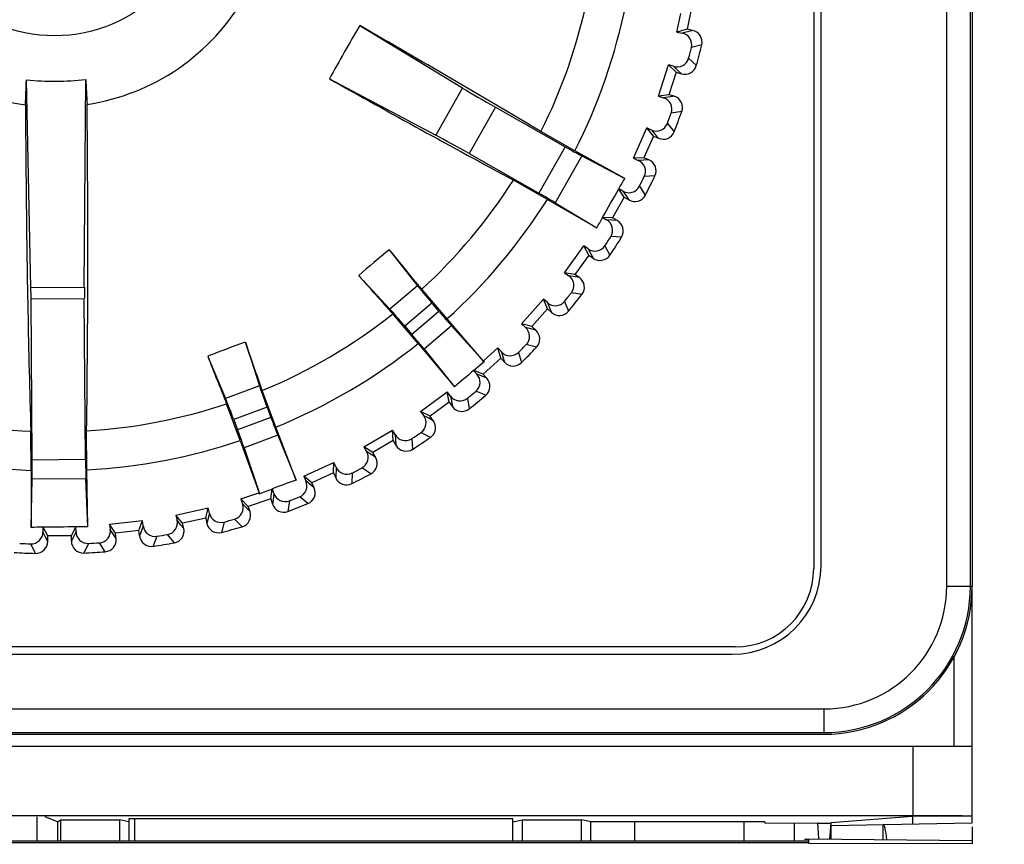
# Model space of a CAD drawing. Header units: millimetres. Extents: x 88 to 1193, y 471 to 1243.
# Tile 34 of 47: x 286 to 302, y 1105 to 1119. Entities that reach past the tile are written whole.
import ezdxf

# ---------------------------------------------------------------- set-up
doc = ezdxf.new("R2010")
doc.units = ezdxf.units.MM
doc.header["$LTSCALE"] = 20
doc.header["$PDMODE"] = 3
doc.header["$PDSIZE"] = 0.3
doc.layers.get('0').update_dxf_attribs({"linetype": 'CONTINUOUS'})
doc.layers.get('Defpoints').update_dxf_attribs({"linetype": 'CONTINUOUS'})
for name, color, linetype in [('07_ALL_FEATURES', 7, 'CONTINUOUS'), ('7_ALL_FEATURES', 7, 'CONTINUOUS'), ('DIM', 6, 'CONTINUOUS')]:
    doc.layers.add(name, color=color, linetype=linetype)
doc.styles.get("Standard").update_dxf_attribs({"font": 'arial.ttf'})
doc.dimstyles.get("Standard").update_dxf_attribs({"dimtxt": 6, "dimasz": 4, "dimexe": 1, "dimexo": 1, "dimgap": 0.09, "dimtad": 1, "dimdec": 1, "dimzin": 0, "dimdsep": 46, "dimtxsty": 'Standard', "dimblk": '_FILLED', "dimcen": 0.09, "dimclrd": 256, "dimclre": 256, "dimadec": 0, "dimazin": 0, "dimtp": 0.1, "dimtm": 0.1, "dimtfac": 1, "dimtdec": 1, "dimtmove": 0, "dimatfit": 3, "dimldrblk": '_FILLED', "dimfxl": 1, "dimtolj": 1, "dimtzin": 0, "dimlwe": -1, "dimarcsym": 0})

# ---------------------------------------------------------------- blocks, each defined once
blk = doc.blocks.new('_FILLED')
at = {"color": 0, "linetype": 'ByBlock'}
blk.add_solid([(0, 0), (-1, 0.1667), (-1, -0.1667)], dxfattribs=at)
blk = doc.blocks.new('*D5')
at = {"layer": 'Defpoints', "color": 0, "transparency": 16777216}
for p in [(294.762, 1151.818), (294.762, 1007.318), (316.929, 1007.318)]:
    blk.add_point(p, dxfattribs=at)
at = {"layer": 'DIM', "color": 7, "transparency": 16777216}
for p, q in [((295.762, 1151.818), (317.929, 1151.818)), ((295.762, 1007.318), (317.929, 1007.318))]:
    blk.add_line(p, q, dxfattribs=at)
at = {"layer": 'DIM', "color": 7, "lineweight": -2, "transparency": 16777216}
blk.add_line((316.929, 1147.818), (316.929, 1011.318), dxfattribs=at)
at = {"layer": 'DIM', "color": 7, "lineweight": -2, "transparency": 16777216, "xscale": 4, "yscale": 4, "zscale": 4}
for p, rotation in [((316.929, 1151.818), 90), ((316.929, 1007.318), 270)]:
    blk.add_blockref('_FILLED', p, dxfattribs=dict(at, rotation=rotation))
at = {"layer": 'DIM', "color": 0, "transparency": 16777216, "insert": (312.417, 1079.568), "char_height": 6, "attachment_point": 5, "rotation": 90}
blk.add_mtext('\\A1;H1', dxfattribs=at)
blk = doc.blocks.new('*D6')
at = {"layer": 'Defpoints', "color": 0, "transparency": 16777216}
for p in [(296.689, 1158.318), (325.982, 1158.318), (295.389, 1001.318)]:
    blk.add_point(p, dxfattribs=at)
at = {"layer": 'DIM', "color": 7, "transparency": 16777216}
for p, q in [((297.689, 1158.318), (326.982, 1158.318)), ((296.389, 1001.318), (326.982, 1001.318))]:
    blk.add_line(p, q, dxfattribs=at)
at = {"layer": 'DIM', "color": 7, "lineweight": -2, "transparency": 16777216}
blk.add_line((325.982, 1005.318), (325.982, 1154.318), dxfattribs=at)
at = {"layer": 'DIM', "color": 7, "lineweight": -2, "transparency": 16777216, "xscale": 4, "yscale": 4, "zscale": 4}
for p, rotation in [((325.982, 1158.318), 90), ((325.982, 1001.318), 270)]:
    blk.add_blockref('_FILLED', p, dxfattribs=dict(at, rotation=rotation))
at = {"layer": 'DIM', "color": 0, "transparency": 16777216, "insert": (321.482, 1079.818), "char_height": 6, "attachment_point": 5, "rotation": 90}
blk.add_mtext('\\A1;H', dxfattribs=at)

msp = doc.modelspace()

# ---------------------------------------------------------------- linework, layer by layer
at = {"layer": '07_ALL_FEATURES', "color": 0, "linetype": 'Continuous'}
for p, q in [((299.087, 1150.318), (299.087, 1109.318)), ((297.03, 1118.819), (296.95, 1118.427)), ((296.777, 1118.381), (296.841, 1118.693)), ((291.417, 1118.49), (293.154, 1117.436)), ((296.95, 1118.427), (296.777, 1118.381)), ((296.777, 1118.381), (296.866, 1118.363)), ((297.021, 1118.403), (296.866, 1118.363)), ((297.041, 1118.409), (296.95, 1118.427)), ((297.041, 1118.409), (297.021, 1118.403)), ((297.195, 1118.166), (297.021, 1118.119)), ((296.465, 1117.295), (296.634, 1117.829)), ((296.762, 1117.705), (296.634, 1117.829)), ((296.72, 1117.802), (296.634, 1117.829)), ((296.72, 1117.802), (296.79, 1117.734)), ((296.974, 1117.939), (297.104, 1117.814)), ((296.762, 1117.705), (296.641, 1117.323)), ((296.762, 1117.705), (296.851, 1117.677)), ((296.79, 1117.734), (296.851, 1117.677)), ((285.862, 1114.063), (285.786, 1117.574)), ((286.765, 1114.07), (286.788, 1117.582)), ((290.906, 1117.589), (292.702, 1116.639)), ((293.154, 1117.436), (292.702, 1116.639)), ((296.641, 1117.323), (296.465, 1117.295)), ((296.465, 1117.295), (296.551, 1117.268)), ((296.709, 1117.292), (296.551, 1117.268)), ((296.73, 1117.295), (296.641, 1117.323)), ((296.73, 1117.295), (296.709, 1117.292)), ((293.709, 1117.111), (293.265, 1116.329)), ((293.709, 1117.111), (294.887, 1116.443)), ((296.858, 1117.037), (296.68, 1117.009)), ((296.615, 1116.835), (296.73, 1116.697)), ((295.052, 1116.374), (294.478, 1116.699)), ((296.041, 1116.248), (296.265, 1116.761)), ((296.379, 1116.624), (296.219, 1116.257)), ((296.379, 1116.624), (296.265, 1116.761)), ((296.347, 1116.725), (296.265, 1116.761)), ((296.347, 1116.725), (296.41, 1116.65)), ((296.379, 1116.624), (296.464, 1116.587)), ((296.41, 1116.65), (296.464, 1116.587)), ((293.265, 1116.329), (294.443, 1115.66)), ((294.887, 1116.443), (294.443, 1115.66)), ((295.169, 1116.288), (294.72, 1115.498)), ((295.895, 1115.904), (295.052, 1116.374)), ((295.169, 1116.288), (295.895, 1115.904)), ((296.219, 1116.257), (296.041, 1116.248)), ((296.041, 1116.248), (296.123, 1116.212)), ((296.304, 1116.22), (296.123, 1116.212)), ((296.304, 1116.22), (296.219, 1116.257)), ((294.588, 1115.554), (294.014, 1115.88)), ((296.405, 1115.951), (296.225, 1115.941)), ((295.885, 1115.59), (295.792, 1115.729)), ((295.864, 1115.693), (295.794, 1115.733)), ((295.864, 1115.693), (295.919, 1115.613)), ((296.142, 1115.775), (296.242, 1115.625)), ((294.588, 1115.554), (295.423, 1115.072)), ((294.72, 1115.498), (295.423, 1115.072)), ((295.885, 1115.59), (295.688, 1115.242)), ((295.885, 1115.59), (295.966, 1115.544)), ((295.919, 1115.613), (295.966, 1115.544)), ((295.517, 1115.246), (295.588, 1115.207)), ((295.688, 1115.242), (295.52, 1115.25)), ((295.769, 1115.196), (295.588, 1115.207)), ((295.769, 1115.196), (295.688, 1115.242)), ((295.84, 1114.917), (295.66, 1114.927)), ((291.917, 1114.704), (292.393, 1114.096)), ((294.877, 1114.315), (295.202, 1114.77)), ((295.286, 1114.612), (295.202, 1114.77)), ((295.276, 1114.718), (295.202, 1114.77)), ((295.276, 1114.718), (295.322, 1114.632)), ((295.322, 1114.632), (295.362, 1114.558)), ((295.56, 1114.77), (295.645, 1114.611)), ((295.286, 1114.612), (295.053, 1114.287)), ((295.286, 1114.612), (295.362, 1114.558)), ((295.053, 1114.287), (294.877, 1114.315)), ((294.877, 1114.315), (294.95, 1114.263)), ((291.402, 1114.265), (291.927, 1113.699)), ((295.129, 1114.233), (294.95, 1114.263)), ((295.129, 1114.233), (295.053, 1114.287)), ((285.862, 1114.063), (286.765, 1114.07)), ((292.393, 1114.096), (291.927, 1113.699)), ((292.892, 1113.533), (292.464, 1114.035)), ((295.171, 1113.948), (294.993, 1113.977)), ((285.865, 1113.876), (286.765, 1113.882)), ((285.886, 1111.155), (285.865, 1113.876)), ((286.786, 1111.162), (286.765, 1113.882)), ((292.636, 1113.801), (292.18, 1113.412)), ((292.636, 1113.801), (292.756, 1113.66)), ((294.15, 1113.45), (294.521, 1113.869)), ((294.588, 1113.703), (294.521, 1113.869)), ((294.588, 1113.809), (294.521, 1113.869)), ((294.588, 1113.809), (294.626, 1113.719)), ((294.877, 1113.831), (294.944, 1113.664)), ((292.756, 1113.66), (292.3, 1113.271)), ((294.588, 1113.703), (294.323, 1113.404)), ((294.588, 1113.703), (294.657, 1113.642)), ((294.626, 1113.719), (294.657, 1113.642)), ((292.403, 1113.117), (291.975, 1113.619)), ((293.507, 1112.822), (292.892, 1113.533)), ((292.18, 1113.412), (292.3, 1113.271)), ((292.968, 1113.418), (292.505, 1113.024)), ((292.968, 1113.418), (293.517, 1112.811)), ((294.323, 1113.404), (294.15, 1113.45)), ((294.15, 1113.45), (294.217, 1113.391)), ((294.31, 1113.365), (294.217, 1113.391)), ((294.392, 1113.342), (294.31, 1113.365)), ((294.392, 1113.342), (294.323, 1113.404)), ((289.485, 1113.139), (289.724, 1112.405)), ((292.403, 1113.117), (293.018, 1112.384)), ((292.505, 1113.024), (293.018, 1112.384)), ((293.514, 1112.829), (293.75, 1113.044)), ((293.799, 1112.872), (293.75, 1113.044)), ((293.81, 1112.977), (293.75, 1113.044)), ((293.81, 1112.977), (293.834, 1112.895)), ((294.1, 1112.969), (294.149, 1112.796)), ((294.404, 1113.055), (294.23, 1113.101)), ((288.851, 1112.902), (289.15, 1112.191)), ((293.341, 1112.661), (293.525, 1112.818)), ((293.799, 1112.872), (293.503, 1112.602)), ((293.507, 1112.822), (293.514, 1112.829)), ((293.507, 1112.822), (293.522, 1112.821)), ((293.525, 1112.818), (293.522, 1112.821)), ((293.799, 1112.872), (293.861, 1112.803)), ((293.834, 1112.895), (293.861, 1112.803)), ((293.341, 1112.661), (293.397, 1112.6)), ((293.503, 1112.602), (293.344, 1112.663)), ((293.486, 1112.565), (293.397, 1112.6)), ((293.566, 1112.533), (293.486, 1112.565)), ((293.566, 1112.533), (293.503, 1112.602)), ((289.724, 1112.405), (289.15, 1112.191)), ((290, 1111.705), (289.77, 1112.323)), ((292.445, 1111.971), (292.896, 1112.304)), ((292.927, 1112.128), (292.896, 1112.304)), ((292.949, 1112.231), (292.896, 1112.304)), ((293.548, 1112.246), (293.38, 1112.311)), ((292.927, 1112.128), (292.605, 1111.89)), ((292.927, 1112.128), (292.982, 1112.053)), ((292.949, 1112.231), (292.982, 1112.053)), ((293.236, 1112.193), (293.267, 1112.015)), ((289.399, 1111.481), (289.169, 1112.099)), ((289.852, 1112.044), (289.29, 1111.834)), ((289.852, 1112.044), (289.916, 1111.871)), ((292.605, 1111.89), (292.445, 1111.971)), ((292.445, 1111.971), (292.499, 1111.899)), ((289.29, 1111.834), (289.354, 1111.661)), ((289.916, 1111.871), (289.354, 1111.661)), ((292.584, 1111.855), (292.499, 1111.899)), ((292.66, 1111.815), (292.584, 1111.855)), ((292.66, 1111.815), (292.605, 1111.89)), ((285.866, 1110.976), (285.861, 1111.637)), ((286.808, 1110.984), (286.803, 1111.644)), ((290.341, 1110.811), (290, 1111.705)), ((291.487, 1111.373), (291.97, 1111.657)), ((291.982, 1111.479), (291.97, 1111.657)), ((292.015, 1111.579), (291.97, 1111.657)), ((289.399, 1111.481), (289.721, 1110.598)), ((290.032, 1111.571), (289.463, 1111.359)), ((290.032, 1111.571), (290.341, 1110.811)), ((291.982, 1111.479), (291.637, 1111.276)), ((291.982, 1111.479), (292.029, 1111.399)), ((292.015, 1111.579), (292.029, 1111.399)), ((292.296, 1111.511), (292.309, 1111.331)), ((292.612, 1111.532), (292.452, 1111.613)), ((289.463, 1111.359), (289.726, 1110.584)), ((291.637, 1111.276), (291.487, 1111.373)), ((291.487, 1111.373), (291.533, 1111.296)), ((291.612, 1111.243), (291.533, 1111.296)), ((285.886, 1111.155), (286.786, 1111.162)), ((291.684, 1111.196), (291.612, 1111.243)), ((291.684, 1111.196), (291.637, 1111.276)), ((285.866, 1110.976), (285.866, 1110.011)), ((286.823, 1110.019), (286.808, 1110.984)), ((290.471, 1110.879), (290.981, 1111.111)), ((290.974, 1110.932), (290.981, 1111.111)), ((291.018, 1111.029), (290.981, 1111.111)), ((291.018, 1111.029), (291.012, 1110.847)), ((291.606, 1110.919), (291.455, 1111.017)), ((285.866, 1110.011), (285.884, 1110.834)), ((285.884, 1110.834), (286.792, 1110.84)), ((286.823, 1110.019), (286.792, 1110.84)), ((290.61, 1110.766), (290.471, 1110.879)), ((290.471, 1110.879), (290.508, 1110.797)), ((290.582, 1110.736), (290.508, 1110.797)), ((290.974, 1110.932), (290.61, 1110.766)), ((290.974, 1110.932), (291.012, 1110.847)), ((291.29, 1110.931), (291.284, 1110.751)), ((289.716, 1110.58), (289.942, 1110.664)), ((289.915, 1110.494), (289.939, 1110.663)), ((289.968, 1110.585), (289.942, 1110.664)), ((290.648, 1110.682), (290.582, 1110.736)), ((290.648, 1110.682), (290.61, 1110.766)), ((289.409, 1110.494), (289.711, 1110.594)), ((289.535, 1110.367), (289.409, 1110.494)), ((289.409, 1110.494), (289.438, 1110.408)), ((289.915, 1110.494), (289.535, 1110.367)), ((289.711, 1110.594), (289.721, 1110.598)), ((289.721, 1110.598), (289.714, 1110.584)), ((289.716, 1110.58), (289.714, 1110.584)), ((289.915, 1110.494), (289.944, 1110.406)), ((289.968, 1110.585), (289.948, 1110.431)), ((290.542, 1110.414), (290.403, 1110.528)), ((288.312, 1110.221), (288.859, 1110.342)), ((288.816, 1110.168), (288.859, 1110.342)), ((288.878, 1110.254), (288.859, 1110.342)), ((289.505, 1110.34), (289.438, 1110.408)), ((289.565, 1110.279), (289.505, 1110.34)), ((289.565, 1110.279), (289.535, 1110.367)), ((289.948, 1110.431), (289.944, 1110.406)), ((290.229, 1110.46), (290.204, 1110.281)), ((288.425, 1110.082), (288.312, 1110.221)), ((288.312, 1110.221), (288.332, 1110.133)), ((288.392, 1110.058), (288.332, 1110.133)), ((288.816, 1110.168), (288.425, 1110.082)), ((288.816, 1110.168), (288.836, 1110.078)), ((288.878, 1110.254), (288.842, 1110.102)), ((289.431, 1110.024), (289.304, 1110.151)), ((286.064, 1110.015), (286.065, 1109.936)), ((286.146, 1109.867), (286.07, 1110.015)), ((286.546, 1109.87), (286.619, 1110.02)), ((286.625, 1109.941), (286.624, 1110.02)), ((287.193, 1110.065), (287.75, 1110.128)), ((287.291, 1109.915), (287.193, 1110.065)), ((287.193, 1110.065), (287.204, 1109.976)), ((287.256, 1109.893), (287.204, 1109.976)), ((287.688, 1109.96), (287.75, 1110.128)), ((287.76, 1110.038), (287.707, 1109.891)), ((287.76, 1110.038), (287.75, 1110.128)), ((288.445, 1109.992), (288.392, 1110.058)), ((288.445, 1109.992), (288.425, 1110.082)), ((288.842, 1110.102), (288.836, 1110.078)), ((289.125, 1110.102), (289.081, 1109.927)), ((286.109, 1109.849), (286.065, 1109.936)), ((286.146, 1109.774), (286.109, 1109.849)), ((286.546, 1109.87), (286.146, 1109.867)), ((286.146, 1109.774), (286.146, 1109.867)), ((286.546, 1109.777), (286.546, 1109.87)), ((286.578, 1109.843), (286.546, 1109.777)), ((286.625, 1109.941), (286.578, 1109.843)), ((287.301, 1109.823), (287.256, 1109.893)), ((287.688, 1109.96), (287.291, 1109.915)), ((287.301, 1109.823), (287.291, 1109.915)), ((287.699, 1109.868), (287.688, 1109.96)), ((287.707, 1109.891), (287.699, 1109.868)), ((287.989, 1109.861), (287.927, 1109.692)), ((288.286, 1109.752), (288.172, 1109.892)), ((285.941, 1109.573), (285.859, 1109.734)), ((286.834, 1109.741), (286.755, 1109.579)), ((287.118, 1109.601), (287.02, 1109.752)), ((301.762, 1105.018), (301.762, 1109.018)), ((297.762, 1107.993), (237.762, 1107.993)), ((301.462, 1106.318), (301.462, 1107.839)), ((236.262, 1106.518), (299.262, 1106.518)), ((234.129, 1106.318), (301.762, 1106.318)), ((300.762, 1106.318), (300.762, 1105.137)), ((300.762, 1105.137), (235.175, 1105.137)), ((286.314, 1105.038), (286.106, 1105.121)), ((286.314, 1105.038), (286.362, 1105.07)), ((286.314, 1105.038), (286.314, 1104.718)), ((286.362, 1105.07), (286.362, 1104.718)), ((286.362, 1105.07), (287.362, 1105.07)), ((287.362, 1104.718), (287.362, 1105.07)), ((287.519, 1105.039), (287.362, 1105.07)), ((287.519, 1105.088), (287.519, 1104.718)), ((294.005, 1105.088), (287.519, 1105.088)), ((294.005, 1104.718), (294.005, 1105.088)), ((294.005, 1105.039), (294.162, 1105.07)), ((294.162, 1105.07), (295.162, 1105.07)), ((294.162, 1105.07), (294.162, 1104.718)), ((295.162, 1104.718), (295.162, 1105.07)), ((295.319, 1105.039), (295.162, 1105.07)), ((296.062, 1105.039), (295.319, 1105.039)), ((295.319, 1104.718), (295.319, 1105.039)), ((296.062, 1105.039), (296.062, 1104.718)), ((298.262, 1105.035), (296.062, 1105.035)), ((298.262, 1105.035), (298.262, 1105.021)), ((298.262, 1105.021), (299.148, 1105.016)), ((299.15, 1105.015), (299.148, 1105.016)), ((299.15, 1105.015), (299.383, 1105.015)), ((299.15, 1105.015), (299.168, 1104.754)), ((299.375, 1105.018), (299.356, 1104.739)), ((300.752, 1105.129), (299.383, 1105.018)), ((299.383, 1104.977), (301.762, 1105.018)), ((299.383, 1104.739), (299.383, 1105.018)), ((300.262, 1104.732), (300.262, 1104.992)), ((301.145, 1105.137), (300.762, 1105.137)), ((301.762, 1105.134), (300.762, 1105.13)), ((300.763, 1105.001), (300.762, 1105.13)), ((301.318, 1105.137), (301.145, 1105.137)), ((301.762, 1104.955), (301.762, 1104.665)), ((274.548, 1104.718), (298.991, 1104.718)), ((274.548, 1104.688), (299.003, 1104.688)), ((298.933, 1104.743), (298.991, 1104.743)), ((301.762, 1104.718), (299.003, 1104.742)), ((299.003, 1104.669), (299.003, 1104.742)), ((301.762, 1104.665), (299.003, 1104.669))]:
    msp.add_line(p, q, dxfattribs=at)
msp.add_circle((286.262, 1120.818), 2.501, dxfattribs=at)
for centre, radius, start, end in [((286.262, 1120.818), 3.7, 158.5117, 262.3584), ((286.262, 1120.818), 3.7, 278.5117, 22.3584), ((286.262, 1120.818), 9.191, 333.3723, 348.4338), ((286.262, 1120.818), 9.85, 333.1756, 348.5678), ((314.781, 1104.641), 27.16, 149.3429, 151.5272), ((195.144, 950.358), 193.744, 59.15553, 60.20442), ((297.001, 1118.213), 0.2, 346.3732, 78.4501), ((286.262, 1120.818), 11.092, 344.9543, 345.9159), ((286.262, 1120.818), 11.25, 344.5091, 346.3611), ((296.911, 1117.867), 0.2, 252.42, 344.497), ((258.429, 1118.386), 27.369, 357.4141, 358.2996), ((286.253, 1122.031), 4.482, 264.0193, 276.8509), ((314.13, 1118.809), 27.369, 182.5706, 183.456), ((394.028, 1301.412), 210.772, 240.7081, 241.67225), ((296.67, 1117.105), 0.2, 340.3732, 72.4501), ((75.569, 1114.67), 211.256, 359.17924, 0.67517), ((286.262, 1120.818), 11.092, 338.9543, 339.9159), ((286.262, 1120.818), 11.25, 338.5091, 340.3611), ((296.544, 1116.77), 0.2, 246.42, 338.497), ((296.224, 1116.037), 0.2, 334.3732, 66.4501), ((286.262, 1120.818), 9.191, 312.4363, 327.4978), ((286.58, 1121.31), 10.77, 328.8173, 329.8721), ((286.262, 1120.818), 11.092, 332.9543, 333.9159), ((286.262, 1120.818), 11.25, 332.5091, 334.3611), ((61.415, 1248.367), 269.306, 330.37552, 330.49464), ((296.065, 1115.718), 0.2, 240.4201, 332.497), ((286.262, 1120.818), 9.85, 312.3023, 327.6946), ((286.004, 1120.294), 10.77, 330.9981, 332.0528), ((295.67, 1115.022), 0.2, 328.3732, 60.4501), ((286.262, 1120.818), 11.092, 326.9543, 327.9159), ((286.262, 1120.818), 11.25, 326.5091, 328.3611), ((299.06, 1105.8), 11.415, 128.7367, 132.1335), ((168.26, 1012.995), 160.112, 39.12841, 39.43744), ((295.478, 1114.721), 0.2, 234.4202, 326.4969), ((415.449, 1223.772), 165.467, 221.43771, 221.73674), ((295.013, 1114.07), 0.2, 322.3732, 54.4501), ((286.262, 1120.818), 11.092, 320.9543, 321.9159), ((286.262, 1120.818), 11.25, 320.5091, 322.3611), ((294.79, 1113.791), 0.2, 228.4201, 320.4969), ((286.262, 1120.818), 9.191, 292.4363, 308.4338), ((294.259, 1113.193), 0.2, 316.3732, 48.4501), ((293.151, 1102.329), 11.415, 108.7367, 112.1335), ((138.499, 1059.857), 160.112, 19.12841, 19.43744), ((286.262, 1120.818), 9.85, 292.3023, 308.5678), ((286.262, 1120.818), 11.092, 314.9543, 315.9159), ((286.262, 1120.818), 11.25, 314.5091, 316.3611), ((442.87, 1173.379), 165.467, 201.43771, 201.73674), ((294.009, 1112.938), 0.2, 222.4201, 314.4969), ((313.707, 1088.615), 31.512, 130.2637, 131.0368), ((293.418, 1112.398), 0.2, 310.3732, 42.4501), ((286.262, 1120.818), 11.092, 308.9543, 309.9159), ((286.262, 1120.818), 11.25, 308.5091, 310.3611), ((286.262, 1120.818), 9.191, 252.4363, 267.4978), ((286.262, 1120.818), 9.191, 273.3723, 288.4338), ((293.143, 1112.172), 0.2, 216.4202, 308.4968), ((292.499, 1111.697), 0.2, 304.3732, 36.4501), ((286.262, 1120.818), 9.85, 273.1756, 288.5678), ((286.262, 1120.818), 11.092, 302.9543, 303.9159), ((286.262, 1120.818), 11.25, 302.5091, 304.3611), ((286.262, 1120.818), 9.85, 252.3023, 267.6946), ((292.201, 1111.5), 0.2, 210.42, 302.497), ((291.511, 1111.095), 0.2, 298.3732, 30.4501), ((286.262, 1120.818), 11.092, 296.9543, 297.9159), ((301.033, 1081.169), 31.512, 109.8334, 110.6064), ((291.195, 1110.93), 0.2, 204.4199, 296.4971), ((286.262, 1120.818), 11.25, 296.5091, 298.3611), ((290.466, 1110.599), 0.2, 292.3732, 24.4501), ((286.262, 1120.818), 11.092, 290.9543, 291.9159), ((290.134, 1110.469), 0.2, 198.4201, 290.4969), ((286.262, 1120.818), 11.25, 290.5091, 292.3611), ((286.262, 1120.818), 11.092, 284.9543, 285.9159), ((289.375, 1110.216), 0.2, 286.3732, 18.4501), ((286.585, 1078.422), 31.598, 90.9442, 91.3037), ((286.584, 1078.509), 31.51, 89.9261, 90.9441), ((286.583, 1078.422), 31.598, 89.5665, 89.9259), ((288.25, 1109.949), 0.2, 280.3732, 12.4501), ((289.031, 1110.121), 0.2, 192.4201, 284.4969), ((286.262, 1120.818), 11.25, 284.5091, 286.3611), ((287.103, 1109.8), 0.2, 274.3732, 6.4501), ((287.897, 1109.89), 0.2, 186.4202, 278.4968), ((286.262, 1120.818), 11.092, 278.9543, 279.9159), ((286.262, 1120.818), 11.092, 266.9543, 267.9159), ((285.946, 1109.773), 0.2, 268.3732, 0.4501), ((286.746, 1109.779), 0.2, 180.42, 272.497), ((286.262, 1120.818), 11.092, 272.9543, 273.9159), ((286.262, 1120.818), 11.25, 278.5091, 280.3611), ((286.262, 1120.818), 11.25, 266.5091, 268.3611), ((286.262, 1120.818), 11.25, 272.5091, 274.3611), ((297.762, 1109.318), 1.325, 270, 0), ((299.262, 1109.018), 2.5, 270, 0), ((301.144, 1015.779), 89.358, 89.71155, 89.88845)]:
    msp.add_arc(centre, radius, start, end, dxfattribs=at)
for centre, major_axis, ratio, start_param, end_param in [((293.726, 1117.142), (0.87, -0.493), 0.034921, -2.268928, -1.570796), ((293.248, 1116.298), (0.87, -0.493), 0.034921, 1.570796, 2.268928), ((294.896, 1116.458), (0.435, -0.247), 0.034921, -1.570796, -0.872665), ((294.434, 1115.645), (0.435, -0.247), 0.034921, 0.872665, 1.570796), ((285.848, 1113.876), (-0.004, 0.5), 0.034921, -1.570796, -1.186824), ((286.783, 1113.883), (-0.004, 0.5), 0.034921, 1.186824, 1.570796), ((292.65, 1113.812), (-0.324, 0.381), 0.034921, 0.698132, 1.570796), ((292.166, 1113.4), (-0.324, 0.381), 0.034921, -1.570796, -0.698132), ((292.77, 1113.671), (-0.324, 0.381), 0.034921, -4.712389, -4.014257), ((292.286, 1113.26), (-0.324, 0.381), 0.034921, -2.268928, -1.570796), ((289.868, 1112.05), (-0.175, 0.469), 0.034921, 0.698132, 1.570796), ((289.273, 1111.828), (-0.175, 0.469), 0.034921, -1.570796, -0.698132), ((289.933, 1111.877), (-0.175, 0.469), 0.034921, 1.570796, 2.268928), ((289.338, 1111.655), (-0.175, 0.469), 0.034921, -2.268928, -1.570796), ((285.868, 1111.155), (-0.004, 0.5), 0.034921, -2.268928, -1.570796), ((286.803, 1111.162), (-0.004, 0.5), 0.034921, 1.570796, 2.268928), ((300.262, 1103.692), (0, 1.3), 0.076911, 5.639657, 6.284536)]:
    msp.add_ellipse(centre, major_axis=major_axis, ratio=ratio, start_param=start_param, end_param=end_param, dxfattribs=at)
for points, knots in [([(297.021, 1118.119), (297.034, 1118.17), (297.016, 1118.288), (296.917, 1118.353), (296.866, 1118.363)], [0, 0, 0, 0, 0.503242, 1, 1, 1, 1]), ([(296.72, 1117.802), (296.769, 1117.786), (296.887, 1117.794), (296.961, 1117.888), (296.974, 1117.939)], [0, 0, 0, 0, 0.496758, 1, 1, 1, 1]), ([(285.77, 1117.151), (285.773, 1116.669), (285.787, 1114.83), (285.82, 1112.992), (285.861, 1111.637)], [0, 0, 0, 0, 0.262373, 1, 1, 1, 1]), ([(296.68, 1117.009), (296.698, 1117.059), (296.692, 1117.178), (296.601, 1117.253), (296.551, 1117.268)], [0, 0, 0, 0, 0.503242, 1, 1, 1, 1]), ([(296.347, 1116.725), (296.395, 1116.704), (296.513, 1116.7), (296.596, 1116.786), (296.615, 1116.835)], [0, 0, 0, 0, 0.496758, 1, 1, 1, 1]), ([(296.225, 1115.941), (296.248, 1115.989), (296.255, 1116.108), (296.171, 1116.192), (296.123, 1116.212)], [0, 0, 0, 0, 0.503242, 1, 1, 1, 1]), ([(295.864, 1115.693), (295.909, 1115.667), (296.026, 1115.651), (296.118, 1115.728), (296.142, 1115.775)], [0, 0, 0, 0, 0.496758, 1, 1, 1, 1]), ([(295.66, 1114.927), (295.689, 1114.971), (295.707, 1115.089), (295.633, 1115.181), (295.588, 1115.207)], [0, 0, 0, 0, 0.503242, 1, 1, 1, 1]), ([(295.276, 1114.718), (295.318, 1114.687), (295.433, 1114.659), (295.531, 1114.725), (295.56, 1114.77)], [0, 0, 0, 0, 0.496758, 1, 1, 1, 1]), ([(294.993, 1113.977), (295.026, 1114.018), (295.057, 1114.133), (294.993, 1114.233), (294.95, 1114.263)], [0, 0, 0, 0, 0.503242, 1, 1, 1, 1]), ([(294.588, 1113.809), (294.627, 1113.774), (294.739, 1113.734), (294.844, 1113.79), (294.877, 1113.831)], [0, 0, 0, 0, 0.496758, 1, 1, 1, 1]), ([(294.23, 1113.101), (294.267, 1113.139), (294.31, 1113.251), (294.257, 1113.356), (294.217, 1113.391)], [0, 0, 0, 0, 0.503242, 1, 1, 1, 1]), ([(293.81, 1112.977), (293.845, 1112.938), (293.952, 1112.887), (294.062, 1112.931), (294.1, 1112.969)], [0, 0, 0, 0, 0.496758, 1, 1, 1, 1]), ([(293.38, 1112.311), (293.42, 1112.345), (293.475, 1112.451), (293.433, 1112.561), (293.397, 1112.6)], [0, 0, 0, 0, 0.503242, 1, 1, 1, 1]), ([(292.949, 1112.231), (292.98, 1112.189), (293.08, 1112.127), (293.195, 1112.159), (293.236, 1112.193)], [0, 0, 0, 0, 0.496758, 1, 1, 1, 1]), ([(292.452, 1111.613), (292.495, 1111.643), (292.56, 1111.743), (292.53, 1111.857), (292.499, 1111.899)], [0, 0, 0, 0, 0.503242, 1, 1, 1, 1]), ([(292.015, 1111.579), (292.041, 1111.534), (292.135, 1111.462), (292.252, 1111.482), (292.296, 1111.511)], [0, 0, 0, 0, 0.496758, 1, 1, 1, 1]), ([(291.455, 1111.017), (291.502, 1111.042), (291.577, 1111.134), (291.559, 1111.251), (291.533, 1111.296)], [0, 0, 0, 0, 0.503242, 1, 1, 1, 1]), ([(291.018, 1111.029), (291.039, 1110.981), (291.124, 1110.899), (291.243, 1110.907), (291.29, 1110.931)], [0, 0, 0, 0, 0.496758, 1, 1, 1, 1]), ([(290.403, 1110.528), (290.452, 1110.548), (290.536, 1110.632), (290.53, 1110.75), (290.508, 1110.797)], [0, 0, 0, 0, 0.503242, 1, 1, 1, 1]), ([(289.968, 1110.585), (289.985, 1110.536), (290.061, 1110.445), (290.18, 1110.441), (290.229, 1110.46)], [0, 0, 0, 0, 0.496758, 1, 1, 1, 1]), ([(289.304, 1110.151), (289.355, 1110.166), (289.448, 1110.241), (289.454, 1110.359), (289.438, 1110.408)], [0, 0, 0, 0, 0.503197, 1, 1, 1, 1]), ([(288.172, 1109.892), (288.225, 1109.901), (288.325, 1109.966), (288.344, 1110.082), (288.332, 1110.133)], [0, 0, 0, 0, 0.503242, 1, 1, 1, 1]), ([(288.878, 1110.254), (288.889, 1110.203), (288.956, 1110.105), (289.074, 1110.088), (289.125, 1110.102)], [0, 0, 0, 0, 0.496758, 1, 1, 1, 1]), ([(287.02, 1109.752), (287.073, 1109.756), (287.179, 1109.81), (287.21, 1109.924), (287.204, 1109.976)], [0, 0, 0, 0, 0.503242, 1, 1, 1, 1]), ([(287.76, 1110.038), (287.765, 1109.986), (287.821, 1109.882), (287.937, 1109.853), (287.989, 1109.861)], [0, 0, 0, 0, 0.496758, 1, 1, 1, 1]), ([(285.859, 1109.734), (285.912, 1109.732), (286.023, 1109.774), (286.066, 1109.884), (286.065, 1109.936)], [0, 0, 0, 0, 0.503242, 1, 1, 1, 1]), ([(286.625, 1109.941), (286.625, 1109.889), (286.669, 1109.779), (286.781, 1109.738), (286.834, 1109.741)], [0, 0, 0, 0, 0.496758, 1, 1, 1, 1]), ([(301.762, 1105.134), (301.762, 1105.137), (301.739, 1105.13), (301.716, 1105.138), (301.658, 1105.134), (301.618, 1105.135), (301.594, 1105.136)], [0, 0, 0, 0, 0.064551, 0.255603, 0.569527, 1, 1, 1, 1])]:
    msp.add_open_spline(points, degree=3, knots=knots, dxfattribs=at)
at = {"layer": '7_ALL_FEATURES', "color": 0, "linetype": 'Continuous'}
for p, q in [((299.212, 1109.368), (299.212, 1150.268)), ((301.334, 1109.018), (301.334, 1119.49)), ((301.762, 1119.118), (301.762, 1109.018)), ((301.734, 1109.018), (301.734, 1119.09)), ((301.334, 1109.018), (301.762, 1109.018)), ((237.812, 1107.868), (297.712, 1107.868)), ((236.262, 1106.946), (299.262, 1106.946)), ((299.262, 1106.518), (299.262, 1106.946)), ((236.262, 1106.546), (299.262, 1106.546)), ((285.962, 1105.121), (285.962, 1104.718)), ((287.612, 1105.088), (287.612, 1104.718)), ((297.912, 1104.718), (297.912, 1105.035)), ((298.762, 1104.718), (298.762, 1105.018))]:
    msp.add_line(p, q, dxfattribs=at)
for centre, radius in [((297.712, 1109.368), 1.5), ((299.262, 1109.018), 2.472), ((299.262, 1109.018), 2.072)]:
    msp.add_arc(centre, radius, 270, 0, dxfattribs=at)

# ---------------------------------------------------------------- dimensions: what is measured, and where the dimension line sits
at = {"layer": 'DIM', "color": 0}
for base, p1, p2, text, picture, middle in [((325.982, 1158.318), (295.389, 1001.318), (296.689, 1158.318), 'H', '*D6', (321.482, 1079.818)), ((316.929, 1007.318), (294.762, 1151.818), (294.762, 1007.318), 'H1', '*D5', (312.417, 1079.568))]:
    dim = msp.add_linear_dim(base=base, p1=p1, p2=p2, angle=90, text=text, dimstyle='Standard', override={"dimgap": 1.5, "dimclrd": 7, "dimclre": 7, "dimarcsym": 1}, dxfattribs=at)
    dim.commit()
    dim.dimension.update_dxf_attribs({"geometry": picture, "text_midpoint": middle})

doc.saveas('drawing.dxf')
